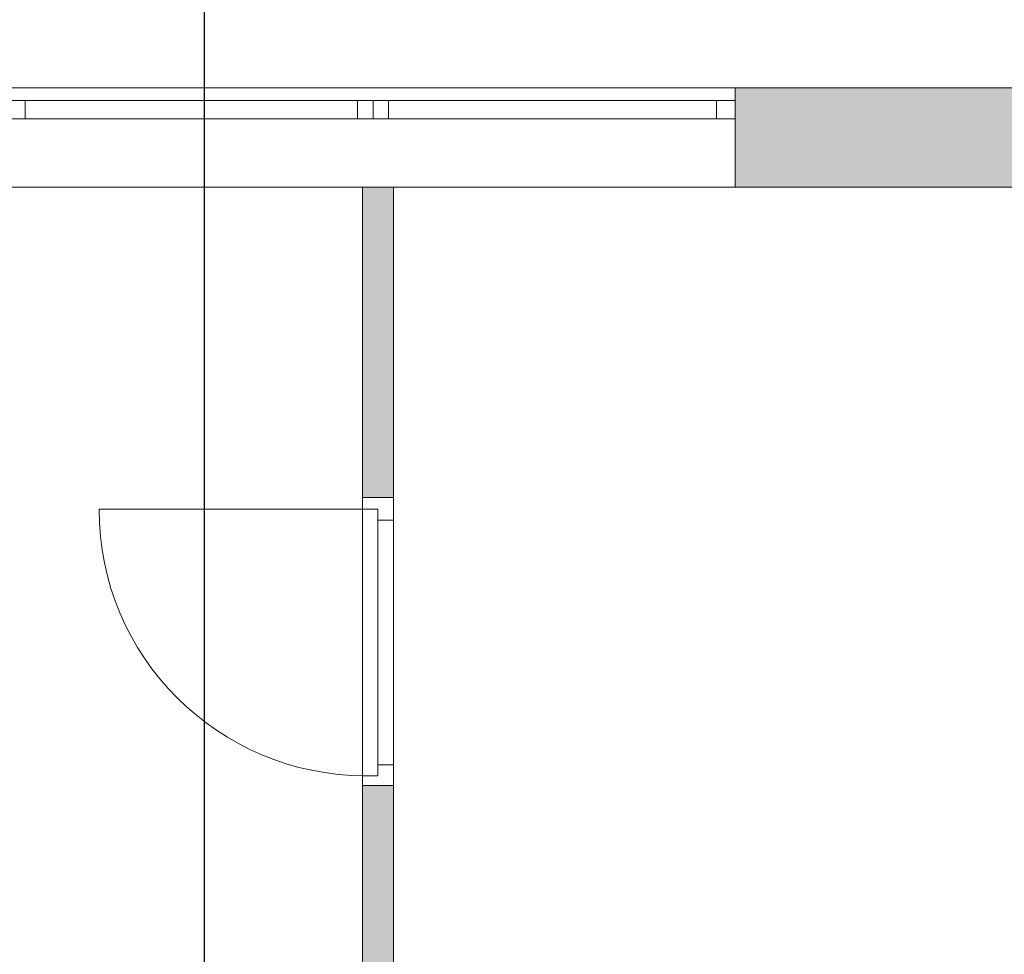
# Model space of a CAD drawing. Header units: inches. Extents: x 15 to 546804, y -66 to 267312.
# Tile 97 of 256: x 418423 to 421599, y 59445 to 62458. Entities that reach past the tile are written whole.
import ezdxf

# ---------------------------------------------------------------- set-up
doc = ezdxf.new("R2010")
doc.units = ezdxf.units.IN
doc.header["$MEASUREMENT"] = 0

msp = doc.modelspace()

# ---------------------------------------------------------------- hatches: boundary and pattern name
at = {"lineweight": 20}
h = msp.add_hatch(color=7, dxfattribs=at)
h.dxf.hatch_style = 1
h.paths.add_polyline_path([(420730.8, 61917.8), (423230.8, 61917.8), (423230.8, 62237.8), (420730.8, 62237.8)])
h = msp.add_hatch(color=7, dxfattribs=at)
h.dxf.hatch_style = 1
h.paths.add_polyline_path([(419628.6, 61917.8), (419528.6, 61917.8), (419528.6, 60917.8), (419628.6, 60917.8)])
h = msp.add_hatch(color=7, dxfattribs=at)
h.dxf.hatch_style = 1
h.paths.add_polyline_path([(419628.6, 59988.8), (419528.6, 59988.8), (419528.6, 59985.5), (419528.6, 55687.8), (415178.6, 55687.8), (415178.6, 59624.8), (415078.6, 59624.8), (415078.6, 55587.8), (419628.6, 55587.8)])

# ---------------------------------------------------------------- linework, layer by layer
at = {"color": 7, "lineweight": 20}
for p, q in [((435780.6, 62237.8), (415380.6, 62237.8)), ((415380.6, 62237.8, 300), (435780.6, 62237.8, 300)), ((415380.6, 62237.8, 7500), (435780.6, 62237.8, 7500)), ((415380.6, 62237.8, 3000), (435780.6, 62237.8, 3000)), ((415380.6, 62237.8, 7500), (436096.5, 62237.8, 7500)), ((415380.6, 62237.8), (435780.6, 62237.8)), ((420730.8, 62237.8, 4476.5), (416030.8, 62237.8, 4476.5)), ((416030.8, 62237.8, 6076.5), (420730.8, 62237.8, 6076.5)), ((420730.8, 62237.8, 4476.5), (416030.8, 62237.8, 4476.5)), ((416030.8, 62237.8, 6076.5), (420730.8, 62237.8, 6076.5)), ((420730.8, 62237.8, 6076.5), (420730.8, 62237.8, 4476.5)), ((420730.8, 62237.8, 6076.5), (420730.8, 62137.8, 6076.5)), ((420730.8, 62237.8, 4476.5), (420730.8, 62137.8, 4476.5)), ((420730.8, 62237.8, 6076.5), (420730.8, 62237.8, 4476.5)), ((420730.8, 62237.8, 4476.5), (420730.8, 61917.8, 4476.5)), ((420730.8, 62237.8, 6076.5), (420730.8, 61917.8, 6076.5)), ((423230.8, 62237.8, 0), (420730.8, 62237.8, 0)), ((420730.8, 62237.8, 0), (420730.8, 61917.8, 0)), ((418380.8, 62197.8, 4476.5), (420730.8, 62197.8, 4476.5)), ((420730.8, 62197.8, 6076.5), (418380.8, 62197.8, 6076.5)), ((420670.8, 62197.8, 4536.5), (418440.8, 62197.8, 4536.5)), ((418440.8, 62197.8, 4536.5), (418440.8, 62137.8, 4536.5)), ((418440.8, 62197.8, 4536.5), (418440.8, 62197.8, 6016.5)), ((418440.8, 62197.8, 6016.5), (418440.8, 62137.8, 6016.5)), ((418440.8, 62197.8, 6016.5), (420670.8, 62197.8, 6016.5)), ((419512.8, 62197.8, 6016.5), (419562.8, 62197.8, 6016.5)), ((419512.8, 62197.8, 6016.5), (419512.8, 62137.8, 6016.5)), ((419512.8, 62197.8, 4536.5), (419512.8, 62197.8, 6016.5)), ((419512.8, 62197.8, 4536.5), (419512.8, 62137.8, 4536.5)), ((419562.8, 62197.8, 4536.5), (419512.8, 62197.8, 4536.5)), ((419548.8, 62197.8, 6016.5), (419598.8, 62197.8, 6016.5)), ((419548.8, 62197.8, 4536.5), (419548.8, 62197.8, 6016.5)), ((419598.8, 62197.8, 4536.5), (419548.8, 62197.8, 4536.5)), ((419562.8, 62197.8, 6016.5), (419562.8, 62137.8, 6016.5)), ((419562.8, 62197.8, 6016.5), (419562.8, 62197.8, 4536.5)), ((419562.8, 62197.8, 4536.5), (419562.8, 62137.8, 4536.5)), ((419598.8, 62197.8, 6016.5), (419598.8, 62197.8, 4536.5)), ((419612.8, 62197.8, 6016.5), (419612.8, 62137.8, 6016.5)), ((419612.8, 62197.8, 4536.5), (419612.8, 62137.8, 4536.5)), ((420670.8, 62197.8, 6016.5), (420670.8, 62197.8, 4536.5)), ((420670.8, 62197.8, 4536.5), (420670.8, 62137.8, 4536.5)), ((420670.8, 62197.8, 6016.5), (420670.8, 62137.8, 6016.5)), ((420705.8, 62197.8, 4536.5), (420705.8, 62197.8, 6016.5)), ((420730.8, 62197.8, 4476.5), (420730.8, 62137.8, 4476.5)), ((420730.8, 62197.8, 6076.5), (420730.8, 62137.8, 6076.5)), ((420730.8, 62197.8, 4476.5), (420730.8, 62197.8, 6076.5)), ((420730.8, 62137.8, 4476.5), (416030.8, 62137.8, 4476.5)), ((416030.8, 62137.8, 6076.5), (420730.8, 62137.8, 6076.5)), ((418380.8, 62137.8, 4476.5), (420730.8, 62137.8, 4476.5)), ((420730.8, 62137.8, 6076.5), (418380.8, 62137.8, 6076.5)), ((420670.8, 62137.8, 4536.5), (418440.8, 62137.8, 4536.5)), ((418440.8, 62137.8, 4536.5), (418440.8, 62137.8, 6016.5)), ((418440.8, 62137.8, 6016.5), (420670.8, 62137.8, 6016.5)), ((419512.8, 62137.8, 6016.5), (419562.8, 62137.8, 6016.5)), ((419512.8, 62137.8, 4536.5), (419512.8, 62137.8, 6016.5)), ((419562.8, 62137.8, 4536.5), (419512.8, 62137.8, 4536.5)), ((419548.8, 62137.8, 6016.5), (419598.8, 62137.8, 6016.5)), ((419548.8, 62137.8, 4536.5), (419548.8, 62137.8, 6016.5)), ((419598.8, 62137.8, 4536.5), (419548.8, 62137.8, 4536.5)), ((419562.8, 62137.8, 6016.5), (419562.8, 62137.8, 4536.5)), ((419598.8, 62137.8, 6016.5), (419598.8, 62137.8, 4536.5)), ((420670.8, 62137.8, 6016.5), (420670.8, 62137.8, 4536.5)), ((420705.8, 62137.8, 4536.5), (420705.8, 62137.8, 6016.5)), ((420730.8, 62137.8, 6076.5), (420730.8, 62137.8, 4476.5)), ((420730.8, 62137.8, 4476.5), (420730.8, 62137.8, 6076.5)), ((415058.6, 61917.8, 3800), (436096.5, 61917.8, 3800)), ((415058.6, 61917.8, 3000), (436096.5, 61917.8, 3000)), ((415380.6, 61917.8, 7500), (436096.5, 61917.8, 7500)), ((415380.6, 61917.8, 3000), (435780.6, 61917.8, 3000)), ((420730.8, 61917.8, 4476.5), (416030.8, 61917.8, 4476.5)), ((416030.8, 61917.8, 6076.5), (420730.8, 61917.8, 6076.5)), ((419528.6, 55687.8, 3000), (419528.6, 61917.8, 3000)), ((419628.6, 61917.8, 3000), (419528.6, 61917.8, 3000)), ((419628.6, 61917.8, 7000), (419528.6, 61917.8, 7000)), ((419528.6, 55687.8, 7000), (419528.6, 61917.8, 7000)), ((419528.6, 61917.8, 3000), (419528.6, 61917.8, 7000)), ((419628.6, 55587.8, 3000), (419628.6, 61917.8, 3000)), ((419628.6, 55587.8, 7000), (419628.6, 61917.8, 7000)), ((419628.6, 61917.8, 3000), (419628.6, 61917.8, 7000)), ((420730.8, 61917.8, 6076.5), (420730.8, 61917.8, 4476.5)), ((420730.8, 61917.8, 0), (423230.8, 61917.8, 0)), ((419528.6, 59988.8, 6500), (419528.6, 60917.8, 6500)), ((419528.6, 60917.8, 6500), (419528.6, 60917.8, 3800)), ((419528.6, 60917.8, 3800), (419528.6, 59988.8, 3800)), ((419528.6, 60917.8, 3800), (419628.6, 60917.8, 3800)), ((419528.6, 60917.8, 6500), (419628.6, 60917.8, 6500)), ((419528.6, 60914.5, 6500), (419528.6, 59985.5, 6500)), ((419528.6, 59985.5, 6000), (419528.6, 60914.5, 6000)), ((419628.6, 60917.8, 6500), (419628.6, 60917.8, 3800)), ((419628.6, 60917.8, 3800), (419628.6, 59988.8, 3800)), ((419628.6, 59988.8, 6500), (419628.6, 60917.8, 6500)), ((419628.6, 60914.5, 6500), (419628.6, 59985.5, 6500)), ((419628.6, 59985.5, 6000), (419628.6, 60914.5, 6000)), ((418679.1, 60879.5, 3800), (419528.6, 60879.5, 3800)), ((419528.6, 60020.5, 5965), (419528.6, 60879.5, 5965)), ((419578.6, 60879.5, 3800), (419578.6, 60020.5, 3800)), ((419578.6, 60020.5, 5965), (419578.6, 60879.5, 5965)), ((419578.6, 60879.5, 3800), (419578.6, 60824.8, 3870.8)), ((419578.6, 60824.8, 5859.2), (419578.6, 60879.5, 5930)), ((419528.6, 60844.5, 6430), (419528.6, 60055.5, 6430)), ((419578.6, 60844.5, 6430), (419578.6, 60055.5, 6430)), ((419578.6, 60055.5, 6000), (419578.6, 60844.5, 6000)), ((419578.6, 60055.5, 5930), (419578.6, 60844.5, 5930)), ((419578.6, 60055.5, 5965), (419578.6, 60844.5, 5965)), ((419628.6, 60844.5, 6430), (419628.6, 60055.5, 6430)), ((419628.6, 60055.5, 5930), (419628.6, 60844.5, 5930)), ((419578.6, 60715.2, 5717.6), (419578.6, 60770, 5788.4)), ((419578.6, 60770, 3941.6), (419578.6, 60715.2, 4012.4)), ((419578.6, 60605.7, 5576), (419578.6, 60660.4, 5646.8)), ((419578.6, 60660.4, 4083.2), (419578.6, 60605.7, 4154)), ((419578.6, 60496.1, 5434.5), (419578.6, 60550.9, 5505.2)), ((419578.6, 60550.9, 4224.8), (419578.6, 60496.1, 4295.5)), ((419578.6, 60386.6, 5292.9), (419578.6, 60441.3, 5363.7)), ((419578.6, 60441.3, 4366.3), (419578.6, 60386.6, 4437.1)), ((419578.6, 60277, 5151.3), (419578.6, 60331.8, 5222.1)), ((419578.6, 60331.8, 4507.9), (419578.6, 60277, 4578.7)), ((419528.6, 59988.8, 3800), (419528.6, 59988.8, 6500)), ((419528.6, 59988.8, 3800), (419628.6, 59988.8, 3800)), ((419528.6, 59988.8, 6500), (419628.6, 59988.8, 6500)), ((419628.6, 59988.8, 3800), (419628.6, 59988.8, 6500))]:
    msp.add_line(p, q, dxfattribs=at)
msp.add_lwpolyline([(394785, 48450), (419019, 48450), (419019, 80614), (394785, 80614)], close=True)
at = {"color": 7, "lineweight": 20, "extrusion": (5.61302e-17, 1.21113e-11, -1)}
msp.add_ellipse((419538.6, 60879.5, 3800), major_axis=(-859.5, 0), ratio=0.999391, start_param=4.712389, end_param=6.283185, dxfattribs=at)
at = {"color": 7, "lineweight": 20}
for points, invisible_edges in [([(415380.6, 62237.8), (435780.6, 62237.8, 300), (435780.6, 62237.8)], 1), ([(435780.6, 62237.8, 300), (415380.6, 62237.8), (415380.6, 62237.8, 300)], 1), ([(415380.6, 62237.8, 3000), (416030.8, 62237.8, 4476.5), (435780.6, 62237.8, 3000)], 3), ([(416030.8, 62237.8, 6076.5), (415380.6, 62237.8, 7500), (420730.8, 62237.8, 6076.5)], 3), ([(423230.8, 62237.8, 6076.5), (415380.6, 62237.8, 7500), (427930.8, 62237.8, 6076.5)], 3), ([(430430.8, 62237.8, 6076.5), (415380.6, 62237.8, 7500), (435130.8, 62237.8, 6076.5)], 3), ([(436096.5, 62237.8, 7500), (435130.8, 62237.8, 6076.5), (415380.6, 62237.8, 7500)], 3), ([(436096.5, 61917.8, 7500), (415380.6, 62237.8, 7500), (415380.6, 61917.8, 7500)], 1), ([(415380.6, 62237.8, 7500), (436096.5, 61917.8, 7500), (436096.5, 62237.8, 7500)], 1), ([(435780.6, 62237.8, 3000), (415380.6, 61917.8, 3000), (415380.6, 62237.8, 3000)], 1), ([(415380.6, 61917.8, 3000), (435780.6, 62237.8, 3000), (435780.6, 61917.8, 3000)], 1), ([(420730.8, 62137.8, 4476.5), (416030.8, 62237.8, 4476.5), (416030.8, 62137.8, 4476.5)], 1), ([(416030.8, 62237.8, 4476.5), (420730.8, 62137.8, 4476.5), (420730.8, 62237.8, 4476.5)], 1), ([(420730.8, 62237.8, 6076.5), (416030.8, 62137.8, 6076.5), (416030.8, 62237.8, 6076.5)], 1), ([(416030.8, 62137.8, 6076.5), (420730.8, 62237.8, 6076.5), (420730.8, 62137.8, 6076.5)], 1), ([(416030.8, 62237.8, 4476.5), (435780.6, 62237.8, 4476.5), (435780.6, 62237.8, 3000)], 13), ([(435780.6, 62237.8, 4476.5), (416030.8, 62237.8, 4476.5), (420730.8, 62237.8, 4476.5)], 13), ([(420730.8, 61917.8, 4476.5), (416030.8, 62237.8, 4476.5), (416030.8, 61917.8, 4476.5)], 1), ([(416030.8, 62237.8, 4476.5), (420730.8, 61917.8, 4476.5), (420730.8, 62237.8, 4476.5)], 1), ([(420730.8, 62237.8, 6076.5), (416030.8, 61917.8, 6076.5), (416030.8, 62237.8, 6076.5)], 1), ([(416030.8, 61917.8, 6076.5), (420730.8, 62237.8, 6076.5), (420730.8, 61917.8, 6076.5)], 1), ([(420730.8, 62237.8, 6076.5), (420730.8, 62137.8, 4476.5), (420730.8, 62137.8, 6076.5)], 1), ([(420730.8, 62137.8, 4476.5), (420730.8, 62237.8, 6076.5), (420730.8, 62237.8, 4476.5)], 1), ([(420730.8, 62237.8, 6076.5), (423230.8, 62237.8, 4476.5), (420730.8, 62237.8, 4476.5)], 3), ([(423230.8, 62237.8, 4476.5), (420730.8, 62237.8, 6076.5), (423230.8, 62237.8, 6076.5)], 3), ([(420730.8, 62237.8, 6076.5), (420730.8, 61917.8, 4476.5), (420730.8, 61917.8, 6076.5)], 1), ([(420730.8, 61917.8, 4476.5), (420730.8, 62237.8, 6076.5), (420730.8, 62237.8, 4476.5)], 1), ([(418380.8, 62197.8, 6076.5), (418440.8, 62197.8, 6016.5), (418380.8, 62197.8, 4476.5)], 3), ([(418440.8, 62197.8, 6016.5), (418380.8, 62197.8, 6076.5), (420730.8, 62197.8, 6076.5)], 13), ([(418380.8, 62197.8, 4476.5), (418440.8, 62197.8, 4536.5), (420730.8, 62197.8, 4476.5)], 3), ([(418440.8, 62197.8, 4536.5), (418380.8, 62197.8, 4476.5), (418440.8, 62197.8, 6016.5)], 3), ([(420730.8, 62137.8, 4476.5), (418380.8, 62197.8, 4476.5), (420730.8, 62197.8, 4476.5)], 1), ([(418380.8, 62197.8, 4476.5), (420730.8, 62137.8, 4476.5), (418380.8, 62137.8, 4476.5)], 1), ([(418380.8, 62137.8, 6076.5), (420730.8, 62197.8, 6076.5), (418380.8, 62197.8, 6076.5)], 1), ([(420730.8, 62197.8, 6076.5), (418380.8, 62137.8, 6076.5), (420730.8, 62137.8, 6076.5)], 1), ([(418440.8, 62197.8, 6016.5), (420730.8, 62197.8, 6076.5), (420670.8, 62197.8, 6016.5)], 3), ([(420730.8, 62197.8, 4476.5), (418440.8, 62197.8, 4536.5), (420670.8, 62197.8, 4536.5)], 13), ([(420670.8, 62137.8, 6016.5), (418440.8, 62197.8, 6016.5), (420670.8, 62197.8, 6016.5)], 1), ([(418440.8, 62197.8, 6016.5), (420670.8, 62137.8, 6016.5), (418440.8, 62137.8, 6016.5)], 1), ([(418440.8, 62137.8, 4536.5), (420670.8, 62197.8, 4536.5), (418440.8, 62197.8, 4536.5)], 1), ([(420670.8, 62197.8, 4536.5), (418440.8, 62137.8, 4536.5), (420670.8, 62137.8, 4536.5)], 1), ([(418440.8, 62197.8, 6016.5), (418440.8, 62137.8, 4536.5), (418440.8, 62197.8, 4536.5)], 1), ([(418440.8, 62137.8, 4536.5), (418440.8, 62197.8, 6016.5), (418440.8, 62137.8, 6016.5)], 1), ([(419562.8, 62137.8, 4536.5), (419512.8, 62197.8, 4536.5), (419562.8, 62197.8, 4536.5)], 1), ([(419512.8, 62197.8, 4536.5), (419562.8, 62137.8, 4536.5), (419512.8, 62137.8, 4536.5)], 1), ([(419562.8, 62197.8, 6016.5), (419512.8, 62197.8, 4536.5), (419512.8, 62197.8, 6016.5)], 1), ([(419512.8, 62197.8, 4536.5), (419562.8, 62197.8, 6016.5), (419562.8, 62197.8, 4536.5)], 1), ([(419512.8, 62137.8, 6016.5), (419512.8, 62197.8, 4536.5), (419512.8, 62137.8, 4536.5)], 1), ([(419512.8, 62197.8, 4536.5), (419512.8, 62137.8, 6016.5), (419512.8, 62197.8, 6016.5)], 1), ([(419512.8, 62137.8, 6016.5), (419562.8, 62197.8, 6016.5), (419512.8, 62197.8, 6016.5)], 1), ([(419562.8, 62197.8, 6016.5), (419512.8, 62137.8, 6016.5), (419562.8, 62137.8, 6016.5)], 1), ([(419598.8, 62197.8, 6016.5), (419548.8, 62197.8, 4536.5), (419548.8, 62197.8, 6016.5)], 1), ([(419548.8, 62197.8, 4536.5), (419598.8, 62197.8, 6016.5), (419598.8, 62197.8, 4536.5)], 1), ([(419612.8, 62137.8, 4536.5), (419562.8, 62197.8, 4536.5), (419612.8, 62197.8, 4536.5)], 1), ([(419562.8, 62137.8, 6016.5), (419612.8, 62197.8, 6016.5), (419562.8, 62197.8, 6016.5)], 1), ([(419612.8, 62197.8, 6016.5), (419562.8, 62137.8, 6016.5), (419612.8, 62137.8, 6016.5)], 1), ([(419562.8, 62197.8, 6016.5), (419562.8, 62137.8, 4536.5), (419562.8, 62197.8, 4536.5)], 1), ([(419562.8, 62137.8, 4536.5), (419562.8, 62197.8, 6016.5), (419562.8, 62137.8, 6016.5)], 1), ([(419612.8, 62197.8, 6016.5), (419612.8, 62137.8, 4536.5), (419612.8, 62197.8, 4536.5)], 1), ([(419612.8, 62137.8, 4536.5), (419612.8, 62197.8, 6016.5), (419612.8, 62137.8, 6016.5)], 1), ([(420670.8, 62197.8, 6016.5), (420730.8, 62197.8, 6076.5), (420670.8, 62197.8, 4536.5)], 3), ([(420730.8, 62197.8, 4476.5), (420670.8, 62197.8, 4536.5), (420730.8, 62197.8, 6076.5)], 3), ([(420670.8, 62137.8, 6016.5), (420670.8, 62197.8, 4536.5), (420670.8, 62137.8, 4536.5)], 1), ([(420670.8, 62197.8, 4536.5), (420670.8, 62137.8, 6016.5), (420670.8, 62197.8, 6016.5)], 1), ([(420730.8, 62197.8, 6076.5), (420730.8, 62137.8, 4476.5), (420730.8, 62197.8, 4476.5)], 1), ([(420730.8, 62137.8, 4476.5), (420730.8, 62197.8, 6076.5), (420730.8, 62137.8, 6076.5)], 1), ([(416030.8, 62137.8, 6076.5), (420730.8, 62137.8, 4476.5), (416030.8, 62137.8, 4476.5)], 1), ([(420730.8, 62137.8, 4476.5), (416030.8, 62137.8, 6076.5), (420730.8, 62137.8, 6076.5)], 1), ([(418380.8, 62137.8, 4476.5), (418440.8, 62137.8, 4536.5), (418380.8, 62137.8, 6076.5)], 3), ([(418440.8, 62137.8, 4536.5), (418380.8, 62137.8, 4476.5), (420730.8, 62137.8, 4476.5)], 13), ([(418380.8, 62137.8, 6076.5), (418440.8, 62137.8, 6016.5), (420730.8, 62137.8, 6076.5)], 3), ([(418440.8, 62137.8, 6016.5), (418380.8, 62137.8, 6076.5), (418440.8, 62137.8, 4536.5)], 3), ([(418440.8, 62137.8, 4536.5), (420730.8, 62137.8, 4476.5), (420670.8, 62137.8, 4536.5)], 3), ([(420730.8, 62137.8, 6076.5), (418440.8, 62137.8, 6016.5), (420670.8, 62137.8, 6016.5)], 13), ([(419562.8, 62137.8, 4536.5), (419512.8, 62137.8, 6016.5), (419512.8, 62137.8, 4536.5)], 1), ([(419512.8, 62137.8, 6016.5), (419562.8, 62137.8, 4536.5), (419562.8, 62137.8, 6016.5)], 1), ([(419598.8, 62137.8, 4536.5), (419548.8, 62137.8, 6016.5), (419548.8, 62137.8, 4536.5)], 1), ([(419548.8, 62137.8, 6016.5), (419598.8, 62137.8, 4536.5), (419598.8, 62137.8, 6016.5)], 1), ([(420670.8, 62137.8, 4536.5), (420730.8, 62137.8, 4476.5), (420670.8, 62137.8, 6016.5)], 3), ([(420730.8, 62137.8, 6076.5), (420670.8, 62137.8, 6016.5), (420730.8, 62137.8, 4476.5)], 3), ([(415058.6, 61917.8, 3800), (436096.5, 61917.8, 3000), (415058.6, 61917.8, 3000)], 1), ([(436096.5, 61917.8, 3000), (415058.6, 61917.8, 3800), (436096.5, 61917.8, 3800)], 1), ([(416030.8, 61917.8, 6076.5), (436096.5, 61917.8, 7500), (415380.6, 61917.8, 7500)], 13), ([(435780.6, 61917.8, 4476.5), (415380.6, 61917.8, 3000), (435780.6, 61917.8, 3000)], 1), ([(420730.8, 61917.8, 6076.5), (436096.5, 61917.8, 7500), (416030.8, 61917.8, 6076.5)], 3), ([(416030.8, 61917.8, 4476.5), (435130.8, 61917.8, 4476.5), (430430.8, 61917.8, 4476.5)], 13), ([(416030.8, 61917.8, 4476.5), (427930.8, 61917.8, 4476.5), (423230.8, 61917.8, 4476.5)], 13), ([(416030.8, 61917.8, 4476.5), (423230.8, 61917.8, 4476.5), (420730.8, 61917.8, 4476.5)], 3), ([(419528.6, 59988.8, 6500), (419528.6, 55687.8, 7000), (419528.6, 61917.8, 7000)], 13), ([(419528.6, 59988.8, 6500), (419528.6, 61917.8, 7000), (419528.6, 60917.8, 6500)], 3), ([(419528.6, 60917.8, 6500), (419528.6, 61917.8, 7000), (419528.6, 60917.8, 3800)], 3), ([(419528.6, 55687.8, 3000), (419528.6, 59988.8, 3800), (419528.6, 61917.8, 3000)], 3), ([(419528.6, 61917.8, 3000), (419528.6, 59988.8, 3800), (419528.6, 60917.8, 3800)], 13), ([(419528.6, 61917.8, 3000), (419528.6, 60917.8, 3800), (419528.6, 61917.8, 7000)], 3), ([(419528.6, 61917.8, 7000), (419628.6, 61917.8, 3000), (419528.6, 61917.8, 3000)], 1), ([(419628.6, 61917.8, 3000), (419528.6, 61917.8, 7000), (419628.6, 61917.8, 7000)], 1), ([(419528.6, 55687.8, 7000), (419628.6, 55587.8, 7000), (419528.6, 61917.8, 7000)], 3), ([(419528.6, 61917.8, 7000), (419628.6, 55587.8, 7000), (419628.6, 61917.8, 7000)], 1), ([(419628.6, 61917.8, 3000), (419528.6, 55687.8, 3000), (419528.6, 61917.8, 3000)], 1), ([(419628.6, 55587.8, 3000), (419528.6, 55687.8, 3000), (419628.6, 61917.8, 3000)], 3), ([(419628.6, 59988.8, 3800), (419628.6, 55587.8, 3000), (419628.6, 61917.8, 3000)], 13), ([(419628.6, 59988.8, 3800), (419628.6, 61917.8, 3000), (419628.6, 60917.8, 3800)], 3), ([(419628.6, 60917.8, 3800), (419628.6, 61917.8, 3000), (419628.6, 60917.8, 6500)], 3), ([(419628.6, 55587.8, 7000), (419628.6, 59988.8, 6500), (419628.6, 61917.8, 7000)], 3), ([(419628.6, 61917.8, 7000), (419628.6, 59988.8, 6500), (419628.6, 60917.8, 6500)], 13), ([(419628.6, 61917.8, 7000), (419628.6, 60917.8, 6500), (419628.6, 61917.8, 3000)], 3), ([(423230.8, 61917.8, 6076.5), (420730.8, 61917.8, 4476.5), (423230.8, 61917.8, 4476.5)], 3), ([(420730.8, 61917.8, 4476.5), (423230.8, 61917.8, 6076.5), (420730.8, 61917.8, 6076.5)], 3), ([(419628.6, 60917.8, 6500), (419528.6, 59988.8, 6500), (419528.6, 60917.8, 6500)], 1), ([(419528.6, 59988.8, 6500), (419628.6, 60917.8, 6500), (419628.6, 59988.8, 6500)], 1), ([(419528.6, 59988.8, 3800), (419628.6, 60917.8, 3800), (419528.6, 60917.8, 3800)], 1), ([(419628.6, 60917.8, 3800), (419528.6, 59988.8, 3800), (419628.6, 59988.8, 3800)], 1), ([(419628.6, 60917.8, 6500), (419528.6, 60917.8, 3800), (419628.6, 60917.8, 3800)], 1), ([(419528.6, 60917.8, 3800), (419628.6, 60917.8, 6500), (419528.6, 60917.8, 6500)], 1), ([(419528.6, 60879.5, 5965), (419528.6, 60914.5, 3800), (419528.6, 60879.5, 3800)], 1), ([(419528.6, 60914.5, 3800), (419528.6, 60879.5, 5965), (419528.6, 60914.5, 6000)], 3), ([(419528.6, 60914.5, 6000), (419528.6, 60879.5, 5965), (419528.6, 59985.5, 6000)], 3), ([(419528.6, 60844.5, 6430), (419528.6, 60914.5, 6000), (419528.6, 60844.5, 6000)], 1), ([(419528.6, 60914.5, 6000), (419528.6, 60844.5, 6430), (419528.6, 60914.5, 6500)], 3), ([(419528.6, 60914.5, 6500), (419528.6, 60844.5, 6430), (419528.6, 59985.5, 6500)], 3), ([(419628.6, 60914.5, 6000), (419628.6, 60844.5, 3800), (419628.6, 60914.5, 3800)], 1), ([(419628.6, 60844.5, 3800), (419628.6, 60914.5, 6000), (419628.6, 60844.5, 5930)], 3), ([(419628.6, 60844.5, 5930), (419628.6, 60914.5, 6000), (419628.6, 60055.5, 5930)], 3), ([(419628.6, 59985.5, 6000), (419628.6, 60055.5, 5930), (419628.6, 60914.5, 6000)], 3), ([(419628.6, 60914.5, 6500), (419628.6, 60844.5, 6000), (419628.6, 60914.5, 6000)], 1), ([(419628.6, 60844.5, 6000), (419628.6, 60914.5, 6500), (419628.6, 60844.5, 6430)], 3), ([(419628.6, 60844.5, 6430), (419628.6, 60914.5, 6500), (419628.6, 60055.5, 6430)], 3), ([(419628.6, 59985.5, 6500), (419628.6, 60055.5, 6430), (419628.6, 60914.5, 6500)], 3), ([(419528.6, 60020.5, 5965), (419528.6, 59985.5, 6000), (419528.6, 60879.5, 5965)], 3), ([(419528.6, 60879.5, 5965), (419578.6, 60020.5, 5965), (419528.6, 60020.5, 5965)], 1), ([(419578.6, 60020.5, 5965), (419528.6, 60879.5, 5965), (419578.6, 60055.5, 5965)], 3), ([(419578.6, 60055.5, 5965), (419528.6, 60879.5, 5965), (419578.6, 60844.5, 5965)], 3), ([(419578.6, 60844.5, 5965), (419528.6, 60879.5, 5965), (419578.6, 60879.5, 5965)], 1), ([(419578.6, 60879.5, 5965), (419578.6, 60020.5, 3800), (419578.6, 60879.5, 3800)], 1), ([(419578.6, 60020.5, 3800), (419578.6, 60879.5, 5965), (419578.6, 60020.5, 5965)], 1), ([(419528.6, 60055.5, 6430), (419528.6, 59985.5, 6500), (419528.6, 60844.5, 6430)], 3), ([(419578.6, 60055.5, 5965), (419578.6, 60844.5, 5930), (419578.6, 60055.5, 5930)], 1), ([(419578.6, 60844.5, 5930), (419578.6, 60055.5, 5965), (419578.6, 60844.5, 5965)], 1), ([(419578.6, 60844.5, 5930), (419628.6, 60055.5, 5930), (419578.6, 60055.5, 5930)], 1), ([(419628.6, 60055.5, 5930), (419578.6, 60844.5, 5930), (419628.6, 60844.5, 5930)], 1), ([(419578.6, 60844.5, 6430), (419578.6, 60055.5, 6000), (419578.6, 60844.5, 6000)], 1), ([(419578.6, 60055.5, 6000), (419578.6, 60844.5, 6430), (419578.6, 60055.5, 6430)], 1), ([(419528.6, 59985.5, 6000), (419528.6, 60055.5, 6430), (419528.6, 60055.5, 6000)], 1), ([(419528.6, 60055.5, 6430), (419528.6, 59985.5, 6000), (419528.6, 59985.5, 6500)], 13), ([(419628.6, 60055.5, 5930), (419628.6, 59985.5, 3800), (419628.6, 60055.5, 3800)], 1), ([(419628.6, 59985.5, 3800), (419628.6, 60055.5, 5930), (419628.6, 59985.5, 6000)], 3), ([(419628.6, 60055.5, 6430), (419628.6, 59985.5, 6000), (419628.6, 60055.5, 6000)], 1), ([(419628.6, 59985.5, 6000), (419628.6, 60055.5, 6430), (419628.6, 59985.5, 6500)], 3), ([(419528.6, 59985.5, 6000), (419528.6, 60020.5, 3800), (419528.6, 59985.5, 3800)], 1), ([(419528.6, 60020.5, 3800), (419528.6, 59985.5, 6000), (419528.6, 60020.5, 5965)], 3), ([(419528.6, 55687.8, 7000), (419528.6, 59988.8, 6500), (419528.6, 55687.8, 3000)], 3), ([(419528.6, 59988.8, 3800), (419528.6, 55687.8, 3000), (419528.6, 59988.8, 6500)], 3), ([(419528.6, 59988.8, 6500), (419628.6, 59988.8, 3800), (419528.6, 59988.8, 3800)], 1), ([(419628.6, 59988.8, 3800), (419528.6, 59988.8, 6500), (419628.6, 59988.8, 6500)], 1), ([(419628.6, 55587.8, 3000), (419628.6, 59988.8, 3800), (419628.6, 55587.8, 7000)], 3), ([(419628.6, 59988.8, 6500), (419628.6, 55587.8, 7000), (419628.6, 59988.8, 3800)], 3)]:
    msp.add_3dface(points, dxfattribs=dict(at, invisible_edges=invisible_edges))

doc.saveas('drawing.dxf')
